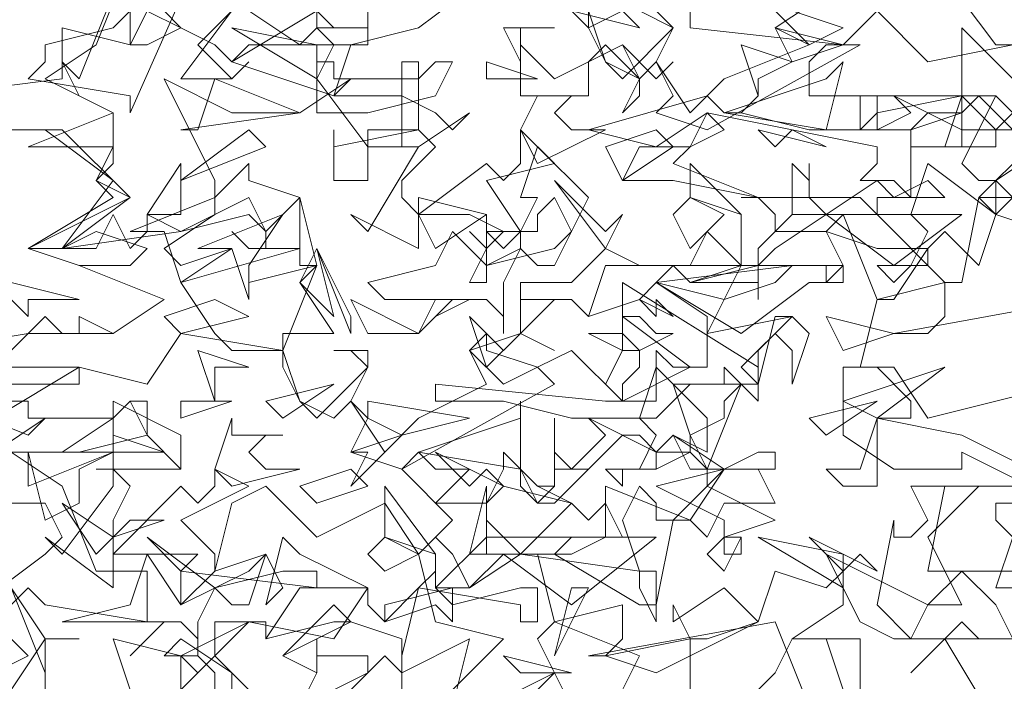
# Model space of a CAD drawing. Header units: millimetres. Extents: x 4234 to 4704, y 1542 to 2004.
# Tile 107 of 256: x 4378.18 to 4383.95, y 1754.74 to 1758.62. Entities that reach past the tile are written whole.
import ezdxf

# ---------------------------------------------------------------- set-up
doc = ezdxf.new("R2010")
doc.units = ezdxf.units.MM
doc.linetypes.add('DASHED', pattern=[19.05, 12.7, -6.35])
doc.layers.add('BOD', color=40, linetype='Continuous')
doc.layers.add('DIMENSIONS', color=7, linetype='Continuous')
pattern_1 = [(90, (3399.144, -158.445), (-8.980256, 8.980256), [2.38125, -15.57926]), (45, (3399.144, -158.445), (-8.980256, 8.980256), [2.38125, -10.31875]), (135, (3399.144, -158.445), (-8.980256, -8.980256), [2.38125, -10.31875])]

# ---------------------------------------------------------------- blocks, each defined once
blk = doc.blocks.new('A$Cf9015526')
at = {"color": 116, "lineweight": 0, "true_color": 0x136734}
for points in [[(0.4886, 2.576), (0.6218, 2.5982), (0.7328, 2.5982), (0.7995, 2.6427), (0.6884, 2.6871), (0.6218, 2.7093), (0.7328, 2.7759), (0.7106, 2.7981), (0.7328, 2.8203), (0.7328, 2.8425), (0.6218, 2.8425), (0.7328, 2.8869), (0.644, 2.9314), (0.7106, 2.9758), (0.755, 3.0868)], [(1.4879, 2.0653), (1.4879, 2.1985), (1.5101, 2.1985), (1.5767, 2.2207), (1.5989, 2.2873), (1.6655, 2.2651), (1.6877, 2.2873), (1.6877, 2.2429), (1.6211, 2.1985), (1.71, 2.1985), (1.71, 2.1097)], [(1.6877, 2.1319), (1.6655, 2.1985), (1.6433, 2.1985), (1.6211, 2.1985), (1.5989, 2.1541), (1.5767, 2.1319)], [(1.8876, 2.0875), (1.821, 2.1985), (1.7766, 2.1541), (1.8432, 2.2207), (1.8654, 2.1985), (1.9098, 2.1985)], [(1.9098, 2.2873), (1.8876, 2.2873), (1.7988, 2.2873), (1.821, 2.3984), (1.9098, 2.3984)], [(1.932, 2.4206), (1.8432, 2.465), (1.7322, 2.4872), (1.7322, 2.465), (1.7322, 2.4206), (1.7322, 2.3984), (1.6877, 2.3984), (1.6655, 2.4206), (1.71, 2.4206), (1.7322, 2.4872), (1.7544, 2.4872), (1.7766, 2.4872), (1.7766, 2.5094), (1.7322, 2.5538), (1.6877, 2.5538), (1.7544, 2.5538), (1.7988, 2.4872), (1.9764, 2.5316)], [(1.9986, 2.6427), (1.7544, 2.5982), (1.7988, 2.5982), (1.821, 2.6205), (1.821, 2.6649), (1.7322, 2.6427), (1.6877, 2.7537), (1.6211, 2.7537), (1.6211, 2.8203), (1.6433, 2.7981), (1.6433, 2.8203), (1.6433, 2.7981), (1.6433, 2.7759), (1.6655, 2.7537), (1.7322, 2.7981), (1.7544, 2.7759), (1.7988, 2.7981), (1.821, 2.7759), (1.7322, 2.7759), (1.7322, 2.7537), (1.821, 2.6649), (1.8432, 2.6649), (1.8654, 2.7759), (1.932, 2.8425)], [(1.9098, 2.8647), (1.8432, 2.8647), (1.8432, 2.8869), (1.7988, 2.8869), (1.7766, 2.8647), (1.7544, 2.8647), (1.71, 2.8647), (1.71, 2.9091), (1.7322, 2.9091), (1.7322, 2.8647), (1.7766, 2.8869), (1.7544, 2.9091), (1.8432, 2.8647), (1.8876, 2.8647), (1.9098, 2.8869), (1.8876, 2.9091), (1.932, 2.8647)], [(1.821, 3.0646), (1.8876, 2.9758), (1.9098, 2.9758), (1.7988, 2.9536), (1.7322, 3.0202), (1.6877, 2.9758), (1.71, 2.9758), (1.5101, 2.8647), (1.4435, 2.8869), (1.4657, 2.9091), (1.4435, 2.9536), (1.4213, 2.9314), (1.3768, 2.9536), (1.3546, 2.998), (1.3546, 3.0202), (1.3768, 2.9536), (1.3991, 2.9314), (1.4657, 2.998), (1.4435, 3.0202)], [(1.4213, 3.0202), (1.4657, 2.998), (1.4435, 2.9536), (1.4879, 2.8869), (1.5323, 2.9314), (1.6433, 2.9758), (1.5989, 2.998), (1.6655, 3.0424)], [(1.2214, 3.0646), (1.1326, 2.998), (1.0437, 2.9758), (1.0215, 2.9091), (1.1104, 2.9091), (1.1548, 2.8869), (1.177, 2.8647), (1.1992, 2.8869), (1.1326, 2.8425), (1.0659, 2.8425), (0.9993, 2.9314), (1.0215, 2.9758), (0.9993, 2.998), (0.9771, 2.9758), (0.9105, 3.0202)], [(0.8883, 3.0202), (0.8439, 2.9758), (0.8883, 2.9314), (0.9105, 2.9536), (0.8883, 2.9314), (0.8661, 2.9314), (0.8217, 2.9314), (0.8883, 3.0202)], [(0.8439, 3.0868), (0.755, 2.8869), (0.755, 2.9091), (0.6218, 2.9314), (0.644, 2.9536), (0.644, 2.9758), (0.7328, 2.998), (0.755, 3.0202), (0.755, 2.9758), (0.7773, 2.9758), (0.8217, 2.998), (0.7995, 3.0202)], [(0.9549, 3.0646), (1.0215, 2.998), (1.0437, 2.998), (1.0659, 2.998), (1.0659, 3.0646)], [(1.4879, 3.0202), (1.4879, 2.998), (1.6877, 2.9758), (1.6655, 2.9758), (1.6433, 2.9536), (1.6433, 2.9091), (1.8876, 2.9091), (1.8432, 2.8203), (1.8654, 2.7981), (1.8876, 2.7981), (1.8876, 2.7537), (1.9542, 2.7315)], [(0.4886, 2.9091), (0.6662, 2.9314), (0.6662, 2.998), (0.755, 2.9758), (0.7995, 3.0646)], [(0.5996, 2.576), (0.644, 2.6205), (0.6662, 2.5982), (0.6884, 2.5982), (0.6884, 2.6205), (0.7328, 2.5982), (0.7995, 2.6427), (0.6884, 2.6871), (0.755, 2.6871), (0.7773, 2.7093), (0.7106, 2.7315), (0.6662, 2.7093), (0.6218, 2.7093), (0.755, 2.7759), (0.7106, 2.7981), (0.7328, 2.8425), (0.7328, 2.8869), (0.6884, 2.9091), (0.6662, 2.9536), (0.6884, 2.9314), (0.7328, 3.0424), (0.8661, 2.9758), (0.8883, 2.9536), (0.9993, 3.0202), (0.9993, 2.998), (1.0659, 2.998), (1.0659, 2.9758), (0.9105, 2.9758), (0.8883, 2.9536), (1.0215, 2.9091), (1.0437, 2.9314), (0.9771, 2.8869), (0.8883, 2.8869), (0.7995, 2.9314), (0.8661, 2.7981), (0.8661, 2.7759), (0.9105, 2.8203), (0.9105, 2.7981), (0.9771, 2.7759), (0.9771, 2.7093), (0.8217, 2.6649), (0.8661, 2.5982), (0.8883, 2.576), (0.9549, 2.576), (0.9993, 2.6871), (0.9771, 2.6649), (1.0215, 2.5982), (0.9549, 2.5982), (0.9549, 2.576), (0.8217, 2.5982), (0.7773, 2.5316), (0.6884, 2.5538), (0.5774, 2.4872)], [(0.5996, 2.6649), (0.6884, 2.6427), (0.6218, 2.6427), (0.6218, 2.6205), (0.5774, 2.6649)], [(1.9986, 2.3762), (1.8876, 2.3762), (1.8876, 2.354), (1.9098, 2.3318), (1.8876, 2.2651), (1.9542, 2.2651)], [(1.6433, 2.1097), (1.5989, 2.2207), (1.3546, 2.1763), (1.3768, 2.1763), (1.3991, 2.1985), (1.3991, 2.2429), (1.3102, 2.2207), (1.288, 2.3095), (1.1992, 2.3095), (1.2214, 2.3984), (1.2214, 2.3762), (1.2436, 2.3984), (1.2214, 2.3762), (1.2214, 2.354), (1.2658, 2.3095), (1.3324, 2.3762), (1.3546, 2.354), (1.3768, 2.3762), (1.3991, 2.3318), (1.3324, 2.3318), (1.3102, 2.3095), (1.4213, 2.2429), (1.4435, 2.2429), (1.4657, 2.354), (1.5101, 2.3984), (1.5101, 2.4206), (1.4879, 2.4428), (1.4435, 2.4206), (1.4435, 2.4428), (1.4213, 2.465), (1.3991, 2.465), (1.3768, 2.4428), (1.3546, 2.4206), (1.3102, 2.4206), (1.3102, 2.4872), (1.3102, 2.4428), (1.3324, 2.4206), (1.3768, 2.465), (1.3546, 2.4872), (1.4435, 2.4428), (1.4879, 2.4428), (1.4879, 2.465), (1.5101, 2.4206), (1.5545, 2.5316), (1.5767, 2.5094), (1.5767, 2.5316), (1.5767, 2.5538), (1.3991, 2.6649), (1.3991, 2.6205), (1.4879, 2.5538), (1.3991, 2.5094), (1.3324, 2.576), (1.288, 2.5538), (1.3102, 2.5316), (1.1104, 2.4206), (1.0437, 2.4428), (1.0659, 2.4872), (1.0437, 2.5094), (1.0215, 2.4872), (0.9771, 2.5094), (0.9549, 2.5538), (0.9549, 2.576), (0.9771, 2.5094), (0.9993, 2.4872), (1.0659, 2.5538), (1.0437, 2.576), (1.0215, 2.576), (1.0659, 2.576), (1.0659, 2.5538), (1.0437, 2.5094), (1.0882, 2.4428), (1.1326, 2.4872), (1.2214, 2.5316), (1.1992, 2.576), (1.2658, 2.5982), (1.2658, 2.6649), (1.3102, 2.6649), (1.3324, 2.6649), (1.3768, 2.7093), (1.3102, 2.7981), (1.3768, 2.7315), (1.3991, 2.7537), (1.3768, 2.7093), (1.4213, 2.6871), (1.4879, 2.6871), (1.5101, 2.7315), (1.5545, 2.6871), (1.4657, 2.6871), (1.4435, 2.6649), (1.5545, 2.5982), (1.6433, 2.6649), (1.6655, 2.6649), (1.6877, 2.6871), (1.6655, 2.7315), (1.5989, 2.7315), (1.5989, 2.7537), (1.5767, 2.7759), (1.5545, 2.7759), (1.71, 2.7759), (1.7322, 2.7537), (1.6877, 2.7537), (1.6655, 2.7315), (1.7322, 2.7093), (1.7544, 2.7093), (1.7988, 2.7093), (1.7544, 2.6427), (1.7322, 2.6427), (1.71, 2.5538), (1.6877, 2.5538), (1.6877, 2.465), (1.7544, 2.4206), (1.8432, 2.4206), (1.8432, 2.4428), (1.932, 2.3984)], [(0.5996, 2.5538), (0.6884, 2.5538), (0.6884, 2.5316), (0.5108, 2.5316)], [(0.5108, 2.5094), (0.6218, 2.465), (0.644, 2.4872), (0.5774, 2.4428)], [(0.5774, 2.2207), (0.6218, 2.1763), (0.5774, 2.1541)], [(1.2214, 2.1097), (1.3102, 2.1541), (1.288, 2.1985), (1.3102, 2.2207), (1.4213, 2.1763), (1.3991, 2.1319)], [(1.1104, 2.1097), (1.1104, 2.1541), (1.0882, 2.1763), (1.0437, 2.1319)], [(0.755, 2.1319), (0.7328, 2.1985), (0.8217, 2.1763), (0.9105, 2.2207), (1.0215, 2.1985), (1.0659, 2.2651), (0.9771, 2.3095), (0.9549, 2.3318), (0.9327, 2.2429), (0.9549, 2.2651), (0.9327, 2.3095), (0.8661, 2.2873), (0.8883, 2.3762), (0.9327, 2.3984), (0.9993, 2.3318), (1.0882, 2.3762), (1.1326, 2.3095), (1.177, 2.354), (1.1104, 2.4206), (1.1326, 2.4428), (1.1548, 2.4206), (1.1992, 2.4206), (1.1548, 2.3762), (1.2214, 2.3762), (1.2436, 2.4206), (1.2436, 2.4428), (1.288, 2.3984), (1.3102, 2.3984), (1.288, 2.3984), (1.3324, 2.3762), (1.2436, 2.3984), (1.2214, 2.3762), (1.2214, 2.3095), (1.2436, 2.3095), (1.2658, 2.3095), (1.3324, 2.3095), (1.3768, 2.3318), (1.3768, 2.3984), (1.4879, 2.354), (1.4435, 2.354), (1.4435, 2.3762), (1.4213, 2.3984), (1.3991, 2.354), (1.4213, 2.2873), (1.4435, 2.2873), (1.4435, 2.2207), (1.4213, 2.2651), (1.4213, 2.2873), (1.2658, 2.3095), (1.1992, 2.2651), (1.177, 2.3095), (1.1548, 2.3318), (1.1326, 2.3095), (1.1548, 2.2207), (1.2436, 2.1985), (1.177, 2.1319)], [(0.7106, 2.4206), (0.8217, 2.4206), (0.7106, 2.4206)], [(1.1104, 2.1319), (1.1104, 2.1985), (1.0437, 2.2207), (1.0215, 2.2207), (0.9327, 2.1985), (0.9327, 2.2207), (0.9105, 2.2207), (0.8661, 2.1763), (0.9105, 2.1319), (0.8661, 2.1763), (0.8661, 2.2207), (0.9327, 2.2207), (0.9327, 2.1985), (0.9771, 2.2651), (1.0659, 2.2651), (1.0659, 2.2429), (1.0882, 2.2207), (1.1326, 2.2651), (1.1548, 2.2873), (1.1548, 2.3095), (1.0882, 2.3318), (1.0882, 2.3984), (1.1548, 2.3095), (1.1548, 2.2651), (1.177, 2.2429), (1.2658, 2.2651), (1.288, 2.2651), (1.288, 2.2207), (1.2658, 2.2207), (1.2658, 2.2429), (1.1326, 2.2651), (1.1104, 2.1763), (1.1104, 2.1541), (1.1992, 2.1985), (1.177, 2.1097)]]:
    blk.add_lwpolyline(points, dxfattribs=at)
for points in [[(1.6877, 2.998), (1.6433, 2.9758), (1.5989, 3.0202), (1.6211, 3.0424), (1.6211, 3.0202)], [(1.3991, 3.0202), (1.3546, 2.998), (1.3324, 3.0202), (1.4213, 2.998)], [(0.9993, 2.9314), (0.8883, 2.998), (0.9993, 2.9758)], [(1.2658, 2.998), (1.2658, 2.9536), (1.2436, 2.998), (1.3102, 2.998)], [(1.6211, 2.9536), (1.5989, 2.998), (1.6877, 2.9758)], [(1.9098, 2.8647), (1.8654, 2.9091), (1.8432, 2.8869), (1.8432, 2.8425), (1.821, 2.8425), (1.7988, 2.8425), (1.7766, 2.8425), (1.8432, 2.8425), (1.8432, 2.9091), (1.8432, 2.998), (1.932, 2.9091)], [(1.3991, 2.9758), (1.4213, 2.9314), (1.4213, 2.9091), (1.3991, 2.8869), (1.4213, 2.9314), (1.3768, 2.9758), (1.3546, 2.9536), (1.3546, 2.9091), (1.2658, 2.9091), (1.2658, 2.9758), (1.3102, 2.9314)], [(1.5767, 2.9314), (1.5767, 2.9091), (1.5545, 2.8869), (1.6433, 2.8647), (1.71, 2.8647), (1.7322, 2.8869), (1.8432, 2.9091), (1.8432, 2.8869), (1.7766, 2.8647), (1.7766, 2.7759), (1.7544, 2.7981), (1.71, 2.7981), (1.7322, 2.8203), (1.7322, 2.8425), (1.5101, 2.8869), (1.4435, 2.8425), (1.3546, 2.8647), (1.5101, 2.9091), (1.5323, 2.8869), (1.5545, 2.8869), (1.5767, 2.9091), (1.5545, 2.9758), (1.6211, 2.9536)], [(1.4657, 2.9536), (1.4435, 2.9314), (1.3991, 2.9758), (1.4435, 2.9314)], [(1.1326, 2.9314), (1.1548, 2.9536), (1.177, 2.9536), (1.1548, 2.9091), (1.0659, 2.8869), (0.9993, 2.8869), (0.9993, 2.9536), (1.0215, 2.9536), (1.0215, 2.9314)], [(1.1548, 2.8425), (1.1104, 2.7981), (1.1104, 2.7759), (1.1326, 2.7537), (1.2214, 2.8203), (1.2436, 2.7981), (1.2658, 2.8203), (1.2658, 2.8647), (1.3102, 2.8203), (1.2214, 2.7981), (1.2658, 2.7315), (1.2658, 2.7093), (1.2214, 2.6871), (1.2214, 2.7093), (1.2436, 2.7315), (1.1992, 2.7537), (1.1326, 2.7537), (1.1326, 2.7093), (1.0437, 2.7537), (1.0659, 2.7315), (1.1326, 2.8425), (1.1104, 2.8425), (1.1104, 2.9536), (1.1326, 2.9536), (1.1326, 2.8647)], [(1.2214, 2.9314), (1.2214, 2.9536), (1.288, 2.9314)], [(1.5323, 2.8869), (1.6655, 2.9314), (1.6877, 2.9536), (1.6655, 2.8647)], [(0.8217, 2.8647), (0.8439, 2.8647), (0.8661, 2.9314), (0.9771, 2.8869)], [(1.3546, 2.9091), (1.3324, 2.9091), (1.3102, 2.8869), (1.3324, 2.8647), (1.3768, 2.8647), (1.288, 2.8203), (1.2658, 2.8647), (1.288, 2.9091)], [(1.8876, 2.8425), (1.821, 2.8425), (1.8432, 2.9091), (1.8876, 2.8647)], [(1.4879, 2.8425), (1.4657, 2.8203), (1.5767, 2.7759), (1.4657, 2.7981), (1.3991, 2.7981), (1.4213, 2.8425), (1.4879, 2.8425), (1.5101, 2.8869), (1.5323, 2.8647)], [(0.755, 2.7759), (0.6662, 2.7093), (0.7328, 2.7981), (0.644, 2.8647), (0.5552, 2.8647), (0.6662, 2.8647)], [(0.8217, 2.7981), (0.9105, 2.8647), (0.9327, 2.8425)], [(1.1326, 2.8647), (1.0659, 2.8647), (1.0659, 2.7981), (1.0215, 2.7981), (1.0215, 2.8647), (1.0215, 2.8425)], [(1.3991, 2.7981), (1.3768, 2.8425), (1.4435, 2.8647), (1.4657, 2.8425)], [(1.6211, 2.8647), (1.6655, 2.8425), (1.5767, 2.8647), (1.5989, 2.8425)], [(1.3324, 2.7315), (1.3102, 2.7759), (1.288, 2.7537), (1.288, 2.7315), (1.2658, 2.7315), (1.2436, 2.7093), (1.2214, 2.7315), (1.2658, 2.7315), (1.288, 2.7759), (1.2658, 2.7759), (1.288, 2.8425), (1.3546, 2.7759)], [(2.0209, 2.8203), (1.9542, 2.8203), (1.9098, 2.7759), (1.8876, 2.7981), (1.9542, 2.8425), (1.9764, 2.8425)], [(0.7773, 2.7537), (0.8217, 2.8203), (0.8217, 2.7537)], [(1.5545, 2.6871), (1.5767, 2.6871), (1.6655, 2.6871), (1.6877, 2.6871), (1.6877, 2.6649), (1.6655, 2.6649), (1.6655, 2.6871), (1.5545, 2.6871), (1.5101, 2.5982), (1.6211, 2.6205), (1.5989, 2.6205), (1.5767, 2.5316), (1.4879, 2.5316), (1.4435, 2.4872), (1.3324, 2.4872), (1.2436, 2.5094), (1.177, 2.5094), (1.1548, 2.5094), (1.1548, 2.5316), (1.3768, 2.5094), (1.4435, 2.5094), (1.4435, 2.5316), (1.4435, 2.576), (1.4657, 2.5538), (1.5101, 2.5538), (1.5101, 2.6205), (1.4435, 2.6649), (1.4213, 2.6427), (1.3546, 2.6205), (1.3324, 2.6427), (1.3102, 2.6427), (1.2658, 2.5982), (1.3102, 2.576), (1.2658, 2.5982), (1.2658, 2.6427), (1.3324, 2.6427), (1.3546, 2.6205), (1.3768, 2.6871), (1.4657, 2.6871), (1.4879, 2.6649), (1.5545, 2.6871), (1.5545, 2.7093), (1.5545, 2.7537), (1.4879, 2.7759), (1.4879, 2.8203), (1.5545, 2.7537)], [(1.8654, 2.6871), (1.821, 2.7315), (1.7988, 2.7093), (1.7988, 2.6871), (1.7766, 2.6871), (1.7544, 2.6649), (1.7322, 2.6871), (1.7766, 2.6871), (1.7988, 2.7315), (1.7766, 2.7537), (1.7988, 2.8203), (1.8876, 2.7537)], [(0.9771, 2.6871), (0.9771, 2.7093), (0.9105, 2.7093), (0.8883, 2.7315), (0.9105, 2.7093), (0.9327, 2.7093), (0.9327, 2.7315), (0.9105, 2.7537), (0.8217, 2.7315), (0.6662, 2.7093), (0.7106, 2.7093), (0.7328, 2.7537), (0.755, 2.7093), (0.7773, 2.7315), (0.7773, 2.7537), (0.8217, 2.7315), (0.9105, 2.7759), (0.9327, 2.7315), (0.9771, 2.7759), (0.9993, 2.6871)], [(0.7995, 2.7093), (0.8217, 2.6871), (0.8883, 2.7093), (0.8217, 2.6649), (0.7995, 2.7315), (0.755, 2.7315), (0.8661, 2.7759), (0.8661, 2.7537)], [(1.1548, 2.7093), (1.1326, 2.7537), (1.1326, 2.7759), (1.2214, 2.7537)], [(1.4879, 2.7093), (1.4657, 2.7537), (1.4879, 2.7759), (1.5323, 2.7537)], [(1.8876, 2.7537), (1.9542, 2.7315), (1.8876, 2.7537), (1.8654, 2.7759), (1.9098, 2.7759)], [(0.9105, 2.6871), (0.9105, 2.6649), (0.9993, 2.6871), (0.9105, 2.6649), (0.9105, 2.6427), (0.8883, 2.7093), (0.8439, 2.7093), (0.9549, 2.7537)], [(1.1992, 2.6649), (1.2214, 2.7093), (1.1992, 2.7315), (1.2214, 2.7093), (1.2214, 2.7537), (1.2214, 2.6649)], [(1.7544, 2.6871), (1.6655, 2.7537), (1.5989, 2.7093), (1.5767, 2.6871), (1.5767, 2.6427), (1.5767, 2.6649), (1.4879, 2.6649), (1.5767, 2.6871), (1.5767, 2.7093), (1.6211, 2.7537), (1.8432, 2.7537)], [(1.3102, 2.7093), (1.3324, 2.7315), (1.3102, 2.6871), (1.288, 2.6871), (1.2658, 2.7093), (1.2436, 2.6649), (1.2436, 2.5982), (1.2436, 2.6205), (1.2214, 2.6427), (1.1992, 2.6427), (1.1548, 2.6205), (1.1992, 2.6427), (1.0882, 2.6427), (1.0659, 2.6649), (1.1548, 2.6871), (1.177, 2.7315), (1.2214, 2.6871)], [(0.9771, 2.6649), (0.9993, 2.7093), (1.0215, 2.6205)], [(1.0437, 2.5982), (0.9993, 2.7093), (1.0437, 2.6205)], [(1.5323, 2.6427), (1.4435, 2.6649), (1.6211, 2.6871), (1.5989, 2.6649)], [(0.8217, 2.5982), (0.7995, 2.6205), (0.8661, 2.6427), (0.9105, 2.6205)], [(1.1548, 2.6427), (1.177, 2.6427), (1.1326, 2.5982), (1.0659, 2.5982), (1.0437, 2.6427), (1.1326, 2.5982)], [(1.4657, 2.6205), (1.4435, 2.6427), (1.4435, 2.6205), (1.4213, 2.6427)], [(1.2658, 2.5982), (1.2214, 2.5538), (1.1992, 2.6205), (1.2436, 2.576)], [(1.4435, 2.5982), (1.4657, 2.5982), (1.4213, 2.576), (1.4213, 2.5538), (1.3991, 2.5316), (1.3991, 2.5094), (1.3768, 2.5316), (1.3991, 2.576), (1.3546, 2.5982), (1.3991, 2.5982), (1.4213, 2.576), (1.3991, 2.576), (1.3991, 2.6205), (1.4213, 2.6205)], [(1.6211, 2.5316), (1.6211, 2.576), (1.5989, 2.5982), (1.5767, 2.576), (1.5767, 2.5316), (1.5545, 2.5538), (1.6211, 2.6205), (1.6433, 2.5982)], [(1.6877, 2.576), (1.6655, 2.6205), (1.7544, 2.5982)], [(1.288, 2.5538), (1.2436, 2.5316), (1.1992, 2.576), (1.2214, 2.5982), (1.2214, 2.576)], [(0.8661, 2.5538), (0.8661, 2.5094), (0.8439, 2.576), (0.9105, 2.5538)], [(1.5101, 2.4428), (1.4657, 2.465), (1.4435, 2.4428), (1.4435, 2.4206), (1.3991, 2.4206), (1.3991, 2.3984), (1.3768, 2.4206), (1.4213, 2.4206), (1.4435, 2.465), (1.4213, 2.4872), (1.4435, 2.5538), (1.5101, 2.4872)], [(1.5323, 2.5094), (1.5323, 2.4872), (1.4879, 2.465), (1.4657, 2.5316), (1.5323, 2.5316), (1.5323, 2.5538), (1.5545, 2.5316)], [(1.6877, 2.5094), (1.821, 2.5538), (1.7322, 2.4872)], [(0.9549, 2.4872), (0.9327, 2.5094), (1.0215, 2.5316)], [(0.7328, 2.4872), (0.755, 2.5094), (0.7773, 2.5094), (0.7773, 2.465), (0.6884, 2.4428), (0.5996, 2.4428), (0.5996, 2.5094), (0.6218, 2.5094), (0.6218, 2.4872)], [(0.755, 2.3984), (0.7328, 2.354), (0.7328, 2.3318), (0.7328, 2.3095), (0.8217, 2.3984), (0.8439, 2.3762), (0.8661, 2.3984), (0.8661, 2.4206), (0.9105, 2.3984), (0.8217, 2.354), (0.8661, 2.3095), (0.8661, 2.2873), (0.8217, 2.2429), (0.8217, 2.2873), (0.8439, 2.3095), (0.7995, 2.3095), (0.7328, 2.3095), (0.7328, 2.2651), (0.644, 2.3318), (0.6662, 2.3095), (0.7328, 2.3984), (0.7328, 2.5094), (0.7328, 2.4206)], [(0.8217, 2.4206), (0.7773, 2.465), (0.755, 2.5094), (0.7328, 2.4872), (0.7328, 2.5094), (0.8217, 2.465)], [(0.8217, 2.4872), (0.8217, 2.5094), (0.8883, 2.5094)], [(1.1104, 2.465), (1.0437, 2.3984), (1.0659, 2.4428), (1.0437, 2.4428), (1.1104, 2.465), (1.0659, 2.4872), (1.0659, 2.5094), (1.1992, 2.4872)], [(1.1326, 2.4428), (1.2658, 2.4872), (1.2658, 2.5094), (1.2658, 2.4206)], [(1.6655, 2.465), (1.6433, 2.4872), (1.7322, 2.5094)], [(0.7995, 2.4428), (0.6662, 2.4428), (0.7328, 2.4872), (0.7328, 2.465)], [(0.9549, 2.465), (0.9327, 2.465), (0.9105, 2.4428), (0.9327, 2.4206), (0.9771, 2.4206), (0.8883, 2.3984), (0.8661, 2.4206), (0.8883, 2.4872), (0.8883, 2.465)], [(1.5767, 2.4428), (1.5989, 2.4428), (1.5989, 2.4206), (1.4879, 2.4206), (1.4657, 2.465), (1.5323, 2.4206)], [(0.6662, 2.3984), (0.7106, 2.2873), (0.7773, 2.2873), (0.7773, 2.2207), (0.644, 2.2429), (0.6218, 2.2651), (0.5774, 2.2207), (0.533, 2.2207), (0.4441, 2.1985), (0.4441, 2.2207), (0.4886, 2.2651), (0.533, 2.2207), (0.5552, 2.2429), (0.644, 2.3095), (0.6662, 2.3318), (0.644, 2.3762), (0.5996, 2.3762), (0.5774, 2.354), (0.5774, 2.3095), (0.5552, 2.3762), (0.5996, 2.4428)], [(0.7328, 2.4428), (0.6884, 2.4206), (0.6884, 2.3762), (0.644, 2.354), (0.6218, 2.4428), (0.6218, 2.3984)], [(1.2214, 2.4206), (1.2436, 2.3984), (1.1548, 2.4428), (1.1992, 2.3984)], [(0.9993, 2.3762), (0.9771, 2.3984), (1.0437, 2.4206), (1.0659, 2.3984)], [(1.3102, 2.3984), (1.3102, 2.4206), (1.3324, 2.4206), (1.3546, 2.4206), (1.3102, 2.3762), (1.288, 2.3762), (1.2658, 2.3984), (1.2658, 2.4206), (1.288, 2.3762)], [(1.5989, 2.354), (1.5323, 2.3318), (1.5545, 2.3318), (1.5545, 2.3095), (1.5323, 2.3095), (1.5323, 2.354), (1.4435, 2.3984), (1.5323, 2.4206), (1.5101, 2.3984)], [(1.5989, 2.3762), (1.5323, 2.3762), (1.5101, 2.3318), (1.4879, 2.354), (1.5323, 2.4206), (1.5767, 2.4206)], [(1.7988, 2.3318), (1.8432, 2.2429), (1.7988, 2.2429), (1.7766, 2.1985), (1.7322, 2.2429), (1.7544, 2.354), (1.7544, 2.3318), (1.7766, 2.3318), (1.7988, 2.354), (1.7766, 2.3984), (1.8654, 2.3984)], [(0.755, 2.354), (0.7995, 2.354), (0.7328, 2.3318), (0.7106, 2.3095), (0.6662, 2.3762), (0.7328, 2.3318)], [(0.9549, 2.2873), (0.9993, 2.2873), (0.9993, 2.2651), (0.8217, 2.2873), (0.7773, 2.3318), (0.8661, 2.2651)], [(1.0882, 2.2873), (1.0659, 2.3095), (1.0882, 2.3318), (1.1326, 2.3095)], [(1.3324, 2.2429), (1.2436, 2.3095), (1.1992, 2.2651), (1.177, 2.2651), (1.177, 2.2207), (1.1548, 2.2429), (1.0882, 2.2207), (1.0882, 2.2429), (1.177, 2.2651), (1.1548, 2.2651), (1.2214, 2.3318), (1.4435, 2.3318)], [(1.5323, 2.2873), (1.5101, 2.3095), (1.5323, 2.3318), (1.5545, 2.3318)], [(1.6877, 2.2651), (1.5767, 2.3318), (1.6877, 2.3095)], [(1.71, 2.3095), (1.7322, 2.2873), (1.6433, 2.3318), (1.6877, 2.2873)], [(0.9105, 2.2873), (0.9327, 2.3095), (0.9105, 2.2429), (0.8883, 2.2429), (0.8661, 2.2651), (0.8439, 2.2207), (0.8439, 2.1763), (0.8439, 2.1985), (0.8217, 2.2207), (0.7995, 2.2207), (0.755, 2.1763), (0.7995, 2.2207), (0.6884, 2.2207), (0.6662, 2.2207), (0.755, 2.2429), (0.7773, 2.3095), (0.8217, 2.2429)], [(1.8432, 2.2873), (1.8876, 2.2429), (1.9098, 2.1985), (1.7988, 2.1985), (1.7766, 2.1985), (1.7544, 2.1985), (1.71, 2.2207), (1.6655, 2.3095), (1.7988, 2.2429)], [(0.644, 2.1541), (0.5996, 2.2651), (0.644, 2.1985)], [(1.3102, 2.1763), (1.3324, 2.2651), (1.3546, 2.2651)], [(1.4435, 2.1541), (1.3768, 2.1763), (1.4879, 2.1985), (1.4657, 2.2429), (1.4657, 2.2207), (1.5323, 2.2651), (1.5767, 2.2207)], [(0.9549, 2.1763), (1.0215, 2.2429), (1.0437, 2.2207)], [(0.644, 2.1985), (0.644, 2.1097), (0.644, 2.0875), (0.5996, 2.0875), (0.5774, 2.1541), (0.5996, 2.1319), (0.644, 2.1985), (0.6884, 2.1985)], [(0.8883, 2.1319), (0.8661, 2.1319), (0.8661, 2.1541), (0.8439, 2.1763), (0.7995, 2.1763), (0.8217, 2.1985), (0.8883, 2.1541)], [(1.0437, 2.1763), (1.0659, 2.1763), (1.0659, 2.1541), (1.0215, 2.1319), (1.0215, 2.1097), (0.9993, 2.1097), (0.9993, 2.0875), (0.9771, 2.1097), (0.9993, 2.1541), (0.9549, 2.1763), (0.9993, 2.1541), (0.9993, 2.1985), (0.9993, 2.1763)], [(0.8661, 2.1763), (0.8217, 2.1319), (0.8217, 2.1763), (0.8439, 2.1541)], [(1.2658, 2.1541), (1.2436, 2.1763), (1.3324, 2.1541)], [(1.288, 2.1319), (1.3102, 2.1541), (1.3546, 2.0653)]]:
    blk.add_lwpolyline(points, close=True, dxfattribs=at)

msp = doc.modelspace()

# ---------------------------------------------------------------- hatches: boundary and pattern name
at = {"layer": 'DIMENSIONS'}
h = msp.add_hatch(dxfattribs=at)
h.set_pattern_fill('GRASS', color=256, scale=0.5)
h.set_pattern_definition(pattern_1)
h.paths.add_polyline_path([(4417.6425, 1844.3253), (4423.2951, 1838.2514), (4434.9969, 1847.6295), (4469.633, 1855.411), (4513.1489, 1877.6572), (4531.9103, 1892.8657), (4546.8873, 1910.4574), (4556.576, 1922.7476), (4577.553, 1933.381), (4592.7448, 1936.6466), (4614.9867, 1937.2699), (4624.0253, 1937.2699), (4633.3522, 1938.7107), (4636.3977, 1940.2306), (4631.8428, 1952.3869, 0.161807)])
h.paths.add_polyline_path([(4631.8428, 1952.3869), (4629.8752, 1957.6381), (4629.4018, 1957.3619), (4621.324, 1958.355), (4615.8552, 1959.6126), (4597.3065, 1970.6836), (4571.5628, 1964.4359), (4571.5628, 1952.3502), (4556.6565, 1951.2934), (4533.2051, 1949.7013), (4514.0135, 1931.7588), (4500.0937, 1928.3885), (4467.5142, 1910.2651), (4457.6487, 1889.7679), (4440.0951, 1876.8578), (4418.6103, 1858.4577), (4410.1637, 1852.3615), (4417.6425, 1844.3253, -0.161807)])
h.paths.add_polyline_path([(4548.0789, 1916.6002), (4552.8565, 1929.9377), (4546.693, 1932.1455), (4541.9153, 1918.808)], flags=24)
h.paths.add_polyline_path([(4503.0556, 1883.2742), (4507.8332, 1896.6117), (4501.6696, 1898.8196), (4496.892, 1885.482)], flags=24)
h.paths.add_polyline_path([(4451.7368, 1857.409), (4456.5145, 1870.7465), (4450.3509, 1872.9544), (4445.5733, 1859.6168)], flags=24)
h.paths.add_polyline_path([(4412.9931, 1854.3366), (4417.0765, 1849.9489), (4419.3393, 1852.0547), (4415.2559, 1856.4424)], flags=24)
h.paths.add_polyline_path([(4596.3471, 1950.1809), (4601.1248, 1963.5184), (4594.9612, 1965.7262), (4590.1836, 1952.3887)], flags=24)
h.paths.add_polyline_path([(4509.7992, 1914.4402), (4520.7716, 1919.9756), (4517.1217, 1927.2104), (4506.1494, 1921.675)], flags=24)
h.paths.add_polyline_path([(4321.6553, 1898.427), (4326.0339, 1896.392), (4327.3367, 1899.1951), (4322.958, 1901.2301)], flags=9)
h.paths.add_polyline_path([(4333.4365, 1891.9961), (4338.2762, 1888.46), (4340.0997, 1890.9559), (4335.26, 1894.492)], flags=9)
h.paths.add_polyline_path([(4351.1951, 1875.6427), (4355.5215, 1871.4944), (4357.6608, 1873.7255), (4353.3344, 1877.8738)], flags=9)
h.paths.add_polyline_path([(4373.9221, 1853.7811), (4378.2721, 1849.6575), (4380.3986, 1851.9008), (4376.0487, 1856.0244)], flags=9)
h.paths.add_polyline_path([(4389.205, 1846.109), (4392.5459, 1849.595), (4390.3143, 1851.7338), (4386.9734, 1848.2478)], flags=9)
h.paths.add_polyline_path([(4407.9742, 1825.8927), (4411.6376, 1829.0381), (4409.6239, 1831.3833), (4405.9606, 1828.2379)], flags=9)
h.paths.add_polyline_path([(4405.6972, 1823.1876), (4408.8355, 1819.5181), (4411.1846, 1821.5272), (4408.0463, 1825.1967)], flags=9)
h.paths.add_polyline_path([(4412.0765, 1813.536), (4414.8574, 1808.2263), (4417.5956, 1809.6604), (4414.8147, 1814.9701)], flags=9)
h.paths.add_polyline_path([(4306.0633, 1735.5308), (4308.3702, 1742.3082), (4305.4441, 1743.3042), (4303.1371, 1736.5268)], flags=9)
h.paths.add_polyline_path([(4289.1237, 1902.077), (4295.0617, 1902.8939), (4294.6404, 1905.9561), (4288.7025, 1905.1392)], flags=9)
h.paths.add_polyline_path([(4305.67, 1902.4686), (4311.5251, 1901.1867), (4312.1862, 1904.2062), (4306.331, 1905.4882)], flags=9)
h.paths.add_polyline_path([(4434.2122, 1813.2206), (4438.5999, 1817.304), (4436.4941, 1819.5668), (4432.1063, 1815.4834)], flags=9)
h.paths.add_polyline_path([(4381.102, 1865.7275), (4385.1854, 1861.3397), (4387.4482, 1863.4456), (4383.3648, 1867.8333)], flags=9)
h.paths.add_polyline_path([(4421.9781, 1821.8049), (4426.0615, 1817.4172), (4428.3243, 1819.523), (4424.2409, 1823.9108)], flags=9)
h.paths.add_polyline_path([(4410.3951, 1823.868), (4413.9297, 1827.1574), (4411.8239, 1829.4202), (4408.2893, 1826.1308)], flags=9)
h.paths.add_polyline_path([(4387.3909, 1817.4858), (4392.1686, 1830.8233), (4386.005, 1833.0311), (4381.2274, 1819.6936)], flags=9)
h.paths.add_polyline_path([(4347.9726, 1750.0597), (4352.7503, 1763.3972), (4346.5867, 1765.6051), (4341.8091, 1752.2675)], flags=9)
h.paths.add_polyline_path([(4341.4321, 1678.3148), (4346.2097, 1691.6523), (4340.0462, 1693.8601), (4335.2686, 1680.5226)], flags=9)
h.paths.add_polyline_path([(4323.3673, 1583.7016), (4328.1449, 1597.0392), (4321.9814, 1599.247), (4317.2037, 1585.9095)], flags=9)
h.paths.add_polyline_path([(4335.3652, 1700.4464), (4339.9795, 1713.3279), (4330.8251, 1716.6071), (4326.2108, 1703.7256)], flags=9)
h.paths.add_polyline_path([(4396.1792, 1839.031), (4404.6554, 1830.2107), (4406.8611, 1832.3304), (4398.3849, 1841.1506)], flags=9)
h.paths.add_polyline_path([(4396.4333, 1860.2956), (4402.6288, 1853.7761), (4403.7122, 1854.8057), (4397.5167, 1861.3251)], flags=9)
h.paths.add_polyline_path([(4349.0141, 1900.3774), (4363.5849, 1891.1608), (4365.102, 1893.5592), (4350.5312, 1902.7758)], flags=9)
h.paths.add_polyline_path([(4438.6658, 1769.7519), (4437.6109, 1764.1146), (4441.3279, 1763.4191), (4442.3828, 1769.0563)], flags=9)
h.paths.add_polyline_path([(4432.3393, 1775.0815), (4431.5916, 1769.3953), (4435.3409, 1768.9023), (4436.0886, 1774.5885)], flags=9)
h.paths.add_polyline_path([(4446.5759, 1765.0098), (4445.4726, 1759.3818), (4449.1836, 1758.6543), (4450.2868, 1764.2824)], flags=9)
h.paths.add_polyline_path([(4333.2801, 1902.1363), (4338.0795, 1900.1576), (4339.5209, 1903.6536), (4334.7215, 1905.6324)], flags=9)
h.paths.add_polyline_path([(4335.5168, 1907.037), (4340.8576, 1904.9473), (4342.2355, 1908.4689), (4336.8946, 1910.5586)], flags=9)
h.paths.add_polyline_path([(4338.3128, 1912.555), (4343.7532, 1910.7401), (4344.9499, 1914.3274), (4339.5095, 1916.1422)], flags=9)
h.paths.add_polyline_path([(4390.5848, 1863.0102), (4393.6134, 1859.8177), (4396.592, 1862.6434), (4393.5633, 1865.8359)], flags=9)
h.paths.add_polyline_path([(4431.1188, 1819.2282), (4434.1502, 1816.0327), (4437.1288, 1818.8584), (4434.0973, 1822.0539)], flags=9)
h.paths.add_polyline_path([(4421.1353, 1830.1653), (4424.1639, 1826.9728), (4427.1425, 1829.7985), (4424.1138, 1832.991)], flags=9)
h.paths.add_polyline_path([(4410.884, 1841.2141), (4413.9127, 1838.0216), (4416.8913, 1840.8473), (4413.8626, 1844.0398)], flags=9)
h.paths.add_polyline_path([(4400.5883, 1852.1946), (4403.617, 1849.0021), (4406.5956, 1851.8278), (4403.5669, 1855.0203)], flags=9)
h.paths.add_polyline_path([(4378.8646, 1874.7618), (4381.8961, 1871.5663), (4384.8747, 1874.392), (4381.8432, 1877.5875)], flags=9)
h = msp.add_hatch(dxfattribs=at)
h.set_pattern_fill('GRASS', color=256, scale=0.5)
h.set_pattern_definition(pattern_1)
h.paths.add_polyline_path([(4408.8621, 1832.1996), (4393.7747, 1848.4713), (4381.6113, 1830.9217), (4363.6012, 1808.7018), (4358.3674, 1803.3966), (4341.8853, 1775.147), (4339.6484, 1751.0878), (4324.4915, 1725.327), (4322.615, 1687.402), (4321.4896, 1659.197), (4314.6168, 1611.7031), (4291.9238, 1588.6095), (4316.1894, 1573.3254, -0.136079)])
h.paths.add_polyline_path([(4392.7529, 1820.4059), (4397.5305, 1833.7435), (4391.367, 1835.9513), (4386.5894, 1822.6138)], flags=24)
h.paths.add_polyline_path([(4353.3346, 1752.9799), (4358.1123, 1766.3174), (4351.9487, 1768.5253), (4347.1711, 1755.1877)], flags=24)
h.paths.add_polyline_path([(4340.7272, 1703.3666), (4345.3415, 1716.2481), (4336.1871, 1719.5273), (4331.5728, 1706.6458)], flags=24)
h = msp.add_hatch(dxfattribs=at)
h.set_pattern_fill('GRASS', color=256, scale=0.5)
h.set_pattern_definition(pattern_1)
h.paths.add_polyline_path([(4310.8274, 1570.4052, -0.136079), (4403.5002, 1829.2794), (4388.4127, 1845.5512), (4376.2493, 1828.0016), (4358.2392, 1805.7816), (4353.0055, 1800.4765), (4336.5233, 1772.2268), (4334.2864, 1748.1676), (4319.1295, 1722.4069), (4317.253, 1684.4818), (4316.1276, 1656.2769), (4309.2548, 1608.7829), (4286.5618, 1585.6893)])
h.paths.add_polyline_path([(4386.9246, 1816.184), (4392.6349, 1832.1251), (4386.4713, 1834.3329), (4380.7611, 1818.3918)], flags=24)
h.paths.add_polyline_path([(4335.4543, 1700.695), (4339.9559, 1713.262), (4330.8015, 1716.5412), (4326.2998, 1703.9742)], flags=24)

# ---------------------------------------------------------------- linework, layer by layer
at = {"layer": 'DIMENSIONS', "linetype": 'DASHED', "lineweight": 5}
msp.add_arc((4823.9531, 1532.7393), 514.5063, 144.782267, 175.801743, dxfattribs=at)

# ---------------------------------------------------------------- block references
at = {"layer": 'BOD', "xscale": 4.480026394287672, "yscale": 4.480026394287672, "zscale": 4.480026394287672}
msp.add_blockref('A$Cf9015526', (4375.4445, 1745.1442, 480.9174), dxfattribs=at)

doc.saveas('drawing.dxf')
